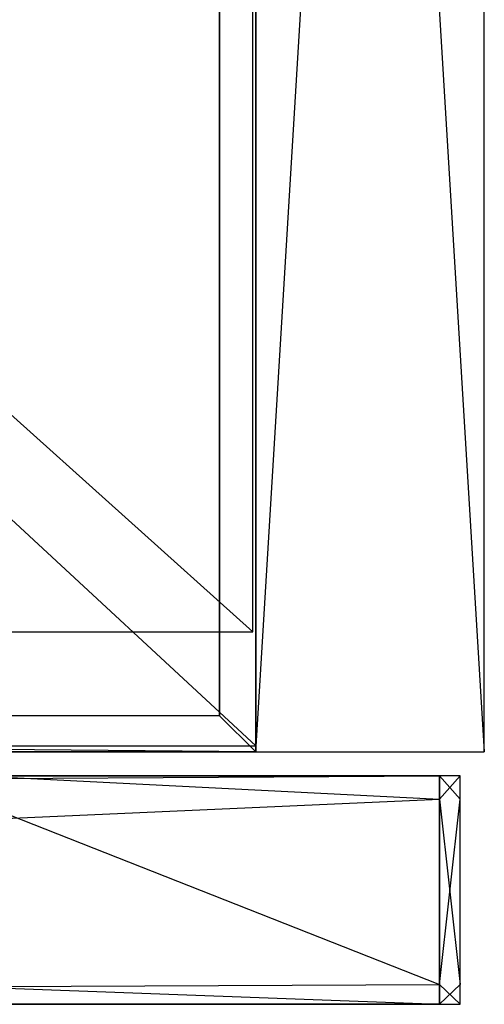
# Model space of a CAD drawing. Extents: x -0.35 to 0, y -0.337 to 0.
# Tile 16 of 18: x -0.039 to 0, y -0.335 to -0.253. Entities that reach past the tile are written whole.
import ezdxf

# ---------------------------------------------------------------- set-up
doc = ezdxf.new("R2010")
doc.units = 0
for name, color, linetype in [('L3_FRONT_N_A81600__0___REPLACEM', 7, 'CONTINUOUS'), ('L4_KORPUS_N_A81600__5___REPLACE', 7, 'CONTINUOUS'), ('L5_KORPUS_N_XXXXX__4___REPLACEM', 7, 'CONTINUOUS'), ('L8_KORPUS_N_A81600__1___REPLACE', 7, 'CONTINUOUS'), ('L9_KORPUS_N_A81600__0___REPLACE', 7, 'CONTINUOUS')]:
    doc.layers.add(name, color=color, linetype=linetype)

msp = doc.modelspace()

# ---------------------------------------------------------------- linework, layer by layer
at = {"layer": 'L3_FRONT_N_A81600__0___REPLACEM', "color": 8}
for points, invisible_edges in [([(-0.346193, -0.316, 0.00371), (-0.003722, -0.316, 0.002), (-0.346193, -0.316, 0.002), (-0.346193, -0.316, 0.00371)], 13), ([(-0.003722, -0.316, 0.002), (-0.346193, -0.316, 0.00371), (-0.003722, -0.316, 0.00371), (-0.003722, -0.316, 0.002)], 14), ([(-0.346193, -0.316, 0.596382), (-0.003722, -0.316, 0.00371), (-0.346193, -0.316, 0.00371), (-0.346193, -0.316, 0.596382)], 13), ([(-0.003722, -0.316, 0.00371), (-0.346193, -0.316, 0.596382), (-0.297473, -0.316, 0.570372), (-0.003722, -0.316, 0.00371)], 10), ([(-0.003722, -0.316, 0.002), (-0.346193, -0.317928, 0.002), (-0.346193, -0.316, 0.002), (-0.003722, -0.316, 0.002)], 13), ([(-0.346193, -0.317928, 0.002), (-0.003722, -0.316, 0.002), (-0.003722, -0.317928, 0.002), (-0.346193, -0.317928, 0.002)], 14), ([(-0.003722, -0.316, 0.00371), (-0.297473, -0.316, 0.570372), (-0.2943, -0.316, 0.56941), (-0.003722, -0.316, 0.00371)], 13), ([(-0.003722, -0.316, 0.00371), (-0.2943, -0.316, 0.56941), (-0.291, -0.316, 0.569085), (-0.003722, -0.316, 0.00371)], 10), ([(-0.057342, -0.316, 0.569166), (-0.003722, -0.316, 0.00371), (-0.291, -0.316, 0.569085), (-0.057342, -0.316, 0.569166)], 15), ([(-0.0557, -0.316, 0.56941), (-0.003722, -0.316, 0.00371), (-0.057342, -0.316, 0.569166), (-0.0557, -0.316, 0.56941)], 15), ([(-0.052527, -0.316, 0.570372), (-0.003722, -0.316, 0.00371), (-0.0557, -0.316, 0.56941), (-0.052527, -0.316, 0.570372)], 10), ([(-0.049602, -0.316, 0.571935), (-0.003722, -0.316, 0.00371), (-0.052527, -0.316, 0.570372), (-0.049602, -0.316, 0.571935)], 13), ([(-0.003722, -0.316, 0.00371), (-0.049602, -0.316, 0.571935), (-0.003722, -0.316, 0.596586), (-0.003722, -0.316, 0.00371)], 10), ([(-0.003722, -0.316, 0.596586), (-0.049602, -0.316, 0.571935), (-0.047039, -0.316, 0.574039), (-0.003722, -0.316, 0.596586)], 15), ([(-0.003722, -0.316, 0.596586), (-0.047039, -0.316, 0.574039), (-0.044935, -0.316, 0.576602), (-0.003722, -0.316, 0.596586)], 15), ([(-0.003722, -0.316, 0.596586), (-0.044935, -0.316, 0.576602), (-0.043372, -0.316, 0.579527), (-0.003722, -0.316, 0.596586)], 15), ([(-0.003722, -0.316, 0.596586), (-0.043372, -0.316, 0.579527), (-0.04241, -0.316, 0.5827), (-0.003722, -0.316, 0.596586)], 15), ([(-0.003722, -0.317928, 0.598), (-0.042085, -0.316, 0.598), (-0.042786, -0.317928, 0.598), (-0.003722, -0.317928, 0.598)], 13), ([(-0.003722, -0.316, 0.596586), (-0.04241, -0.316, 0.5827), (-0.042166, -0.316, 0.584342), (-0.003722, -0.316, 0.596586)], 15), ([(-0.003722, -0.316, 0.596586), (-0.042166, -0.316, 0.584342), (-0.042101, -0.316, 0.596586), (-0.003722, -0.316, 0.596586)], 9), ([(-0.042085, -0.316, 0.598), (-0.003722, -0.316, 0.596586), (-0.042101, -0.316, 0.596586), (-0.042085, -0.316, 0.598)], 13), ([(-0.042085, -0.316, 0.598), (-0.003722, -0.317928, 0.598), (-0.003722, -0.316, 0.598), (-0.042085, -0.316, 0.598)], 14), ([(-0.003722, -0.316, 0.596586), (-0.042085, -0.316, 0.598), (-0.003722, -0.316, 0.598), (-0.003722, -0.316, 0.596586)], 14), ([(-0.003722, -0.316, 0.00371), (-0.002, -0.316, 0.002), (-0.003722, -0.316, 0.002), (-0.003722, -0.316, 0.00371)], 13), ([(-0.002, -0.316, 0.002), (-0.003722, -0.316, 0.00371), (-0.002, -0.316, 0.00371), (-0.002, -0.316, 0.002)], 14), ([(-0.003722, -0.316, 0.596586), (-0.002, -0.316, 0.00371), (-0.003722, -0.316, 0.00371), (-0.003722, -0.316, 0.596586)], 13), ([(-0.002, -0.316, 0.00371), (-0.003722, -0.316, 0.596586), (-0.002, -0.316, 0.596586), (-0.002, -0.316, 0.00371)], 14), ([(-0.002, -0.316, 0.002), (-0.003722, -0.317928, 0.002), (-0.003722, -0.316, 0.002), (-0.002, -0.316, 0.002)], 13), ([(-0.003722, -0.317928, 0.002), (-0.002, -0.316, 0.002), (-0.002, -0.317928, 0.002), (-0.003722, -0.317928, 0.002)], 14), ([(-0.002, -0.317928, 0.598), (-0.003722, -0.316, 0.598), (-0.003722, -0.317928, 0.598), (-0.002, -0.317928, 0.598)], 13), ([(-0.003722, -0.316, 0.598), (-0.002, -0.317928, 0.598), (-0.002, -0.316, 0.598), (-0.003722, -0.316, 0.598)], 14), ([(-0.003722, -0.316, 0.598), (-0.002, -0.316, 0.596586), (-0.003722, -0.316, 0.596586), (-0.003722, -0.316, 0.598)], 13), ([(-0.002, -0.316, 0.596586), (-0.003722, -0.316, 0.598), (-0.002, -0.316, 0.598), (-0.002, -0.316, 0.596586)], 14), ([(-0.002, -0.316, 0.002), (-0.002, -0.317928, 0.00371), (-0.002, -0.317928, 0.002), (-0.002, -0.316, 0.002)], 13), ([(-0.002, -0.317928, 0.00371), (-0.002, -0.316, 0.002), (-0.002, -0.316, 0.00371), (-0.002, -0.317928, 0.00371)], 14), ([(-0.002, -0.316, 0.596586), (-0.002, -0.317928, 0.598), (-0.002, -0.317928, 0.596586), (-0.002, -0.316, 0.596586)], 13), ([(-0.002, -0.317928, 0.598), (-0.002, -0.316, 0.596586), (-0.002, -0.316, 0.598), (-0.002, -0.317928, 0.598)], 14), ([(-0.002, -0.316, 0.00371), (-0.002, -0.317928, 0.596586), (-0.002, -0.317928, 0.00371), (-0.002, -0.316, 0.00371)], 13), ([(-0.002, -0.317928, 0.596586), (-0.002, -0.316, 0.00371), (-0.002, -0.316, 0.596586), (-0.002, -0.317928, 0.596586)], 14), ([(-0.003722, -0.317928, 0.002), (-0.346193, -0.333345, 0.002), (-0.346193, -0.317928, 0.002), (-0.003722, -0.317928, 0.002)], 13), ([(-0.346193, -0.333345, 0.002), (-0.003722, -0.317928, 0.002), (-0.003722, -0.333345, 0.002), (-0.346193, -0.333345, 0.002)], 14), ([(-0.003722, -0.333345, 0.598), (-0.042786, -0.317928, 0.598), (-0.048398, -0.333345, 0.598), (-0.003722, -0.333345, 0.598)], 13), ([(-0.042786, -0.317928, 0.598), (-0.003722, -0.333345, 0.598), (-0.003722, -0.317928, 0.598), (-0.042786, -0.317928, 0.598)], 14), ([(-0.002, -0.317928, 0.002), (-0.003722, -0.333345, 0.002), (-0.003722, -0.317928, 0.002), (-0.002, -0.317928, 0.002)], 13), ([(-0.003722, -0.333345, 0.002), (-0.002, -0.317928, 0.002), (-0.002, -0.333345, 0.002), (-0.003722, -0.333345, 0.002)], 14), ([(-0.002, -0.333345, 0.598), (-0.003722, -0.317928, 0.598), (-0.003722, -0.333345, 0.598), (-0.002, -0.333345, 0.598)], 13), ([(-0.003722, -0.317928, 0.598), (-0.002, -0.333345, 0.598), (-0.002, -0.317928, 0.598), (-0.003722, -0.317928, 0.598)], 14), ([(-0.002, -0.317928, 0.002), (-0.002, -0.333345, 0.00371), (-0.002, -0.333345, 0.002), (-0.002, -0.317928, 0.002)], 13), ([(-0.002, -0.333345, 0.00371), (-0.002, -0.317928, 0.002), (-0.002, -0.317928, 0.00371), (-0.002, -0.333345, 0.00371)], 14), ([(-0.002, -0.317928, 0.00371), (-0.002, -0.333345, 0.596586), (-0.002, -0.333345, 0.00371), (-0.002, -0.317928, 0.00371)], 13), ([(-0.002, -0.333345, 0.596586), (-0.002, -0.317928, 0.00371), (-0.002, -0.317928, 0.596586), (-0.002, -0.333345, 0.596586)], 14), ([(-0.002, -0.317928, 0.596586), (-0.002, -0.333345, 0.598), (-0.002, -0.333345, 0.596586), (-0.002, -0.317928, 0.596586)], 13), ([(-0.002, -0.333345, 0.598), (-0.002, -0.317928, 0.596586), (-0.002, -0.317928, 0.598), (-0.002, -0.333345, 0.598)], 14), ([(-0.003722, -0.333345, 0.002), (-0.346193, -0.335, 0.002), (-0.346193, -0.333345, 0.002), (-0.003722, -0.333345, 0.002)], 13), ([(-0.346193, -0.335, 0.002), (-0.003722, -0.333345, 0.002), (-0.003722, -0.335, 0.002), (-0.346193, -0.335, 0.002)], 14), ([(-0.003722, -0.335, 0.598), (-0.048398, -0.333345, 0.598), (-0.049, -0.335, 0.598), (-0.003722, -0.335, 0.598)], 13), ([(-0.048398, -0.333345, 0.598), (-0.003722, -0.335, 0.598), (-0.003722, -0.333345, 0.598), (-0.048398, -0.333345, 0.598)], 14), ([(-0.002, -0.333345, 0.002), (-0.003722, -0.335, 0.002), (-0.003722, -0.333345, 0.002), (-0.002, -0.333345, 0.002)], 13), ([(-0.003722, -0.335, 0.002), (-0.002, -0.333345, 0.002), (-0.002, -0.335, 0.002), (-0.003722, -0.335, 0.002)], 14), ([(-0.002, -0.335, 0.598), (-0.003722, -0.333345, 0.598), (-0.003722, -0.335, 0.598), (-0.002, -0.335, 0.598)], 13), ([(-0.003722, -0.333345, 0.598), (-0.002, -0.335, 0.598), (-0.002, -0.333345, 0.598), (-0.003722, -0.333345, 0.598)], 14), ([(-0.002, -0.333345, 0.002), (-0.002, -0.335, 0.00371), (-0.002, -0.335, 0.002), (-0.002, -0.333345, 0.002)], 13), ([(-0.002, -0.335, 0.00371), (-0.002, -0.333345, 0.002), (-0.002, -0.333345, 0.00371), (-0.002, -0.335, 0.00371)], 14), ([(-0.002, -0.333345, 0.596586), (-0.002, -0.335, 0.598), (-0.002, -0.335, 0.596586), (-0.002, -0.333345, 0.596586)], 13), ([(-0.002, -0.335, 0.598), (-0.002, -0.333345, 0.596586), (-0.002, -0.333345, 0.598), (-0.002, -0.335, 0.598)], 14), ([(-0.002, -0.333345, 0.00371), (-0.002, -0.335, 0.596586), (-0.002, -0.335, 0.00371), (-0.002, -0.333345, 0.00371)], 13), ([(-0.002, -0.335, 0.596586), (-0.002, -0.333345, 0.00371), (-0.002, -0.333345, 0.596586), (-0.002, -0.335, 0.596586)], 14), ([(-0.003722, -0.335, 0.596586), (-0.346193, -0.335, 0.00371), (-0.003722, -0.335, 0.00371), (-0.003722, -0.335, 0.596586)], 13), ([(-0.346193, -0.335, 0.00371), (-0.003722, -0.335, 0.596586), (-0.055173, -0.335, 0.576761), (-0.346193, -0.335, 0.00371)], 10), ([(-0.003722, -0.335, 0.00371), (-0.346193, -0.335, 0.002), (-0.003722, -0.335, 0.002), (-0.003722, -0.335, 0.00371)], 13), ([(-0.346193, -0.335, 0.002), (-0.003722, -0.335, 0.00371), (-0.346193, -0.335, 0.00371), (-0.346193, -0.335, 0.002)], 14), ([(-0.055173, -0.335, 0.576761), (-0.003722, -0.335, 0.596586), (-0.053444, -0.335, 0.577685), (-0.055173, -0.335, 0.576761)], 13), ([(-0.053444, -0.335, 0.577685), (-0.003722, -0.335, 0.596586), (-0.051929, -0.335, 0.578929), (-0.053444, -0.335, 0.577685)], 10), ([(-0.051929, -0.335, 0.578929), (-0.003722, -0.335, 0.596586), (-0.050685, -0.335, 0.580444), (-0.051929, -0.335, 0.578929)], 13), ([(-0.050685, -0.335, 0.580444), (-0.003722, -0.335, 0.596586), (-0.049761, -0.335, 0.582173), (-0.050685, -0.335, 0.580444)], 10), ([(-0.049761, -0.335, 0.582173), (-0.003722, -0.335, 0.596586), (-0.049192, -0.335, 0.584049), (-0.049761, -0.335, 0.582173)], 13), ([(-0.049192, -0.335, 0.584049), (-0.003722, -0.335, 0.596586), (-0.049, -0.335, 0.586), (-0.049192, -0.335, 0.584049)], 10), ([(-0.049, -0.335, 0.586), (-0.003722, -0.335, 0.596586), (-0.049, -0.335, 0.596586), (-0.049, -0.335, 0.586)], 13), ([(-0.003722, -0.335, 0.598), (-0.049, -0.335, 0.596586), (-0.003722, -0.335, 0.596586), (-0.003722, -0.335, 0.598)], 13), ([(-0.049, -0.335, 0.596586), (-0.003722, -0.335, 0.598), (-0.049, -0.335, 0.598), (-0.049, -0.335, 0.596586)], 14), ([(-0.002, -0.335, 0.596586), (-0.003722, -0.335, 0.00371), (-0.002, -0.335, 0.00371), (-0.002, -0.335, 0.596586)], 13), ([(-0.003722, -0.335, 0.00371), (-0.002, -0.335, 0.596586), (-0.003722, -0.335, 0.596586), (-0.003722, -0.335, 0.00371)], 14), ([(-0.002, -0.335, 0.598), (-0.003722, -0.335, 0.596586), (-0.002, -0.335, 0.596586), (-0.002, -0.335, 0.598)], 13), ([(-0.003722, -0.335, 0.596586), (-0.002, -0.335, 0.598), (-0.003722, -0.335, 0.598), (-0.003722, -0.335, 0.596586)], 14), ([(-0.002, -0.335, 0.00371), (-0.003722, -0.335, 0.002), (-0.002, -0.335, 0.002), (-0.002, -0.335, 0.00371)], 13), ([(-0.003722, -0.335, 0.002), (-0.002, -0.335, 0.00371), (-0.003722, -0.335, 0.00371), (-0.003722, -0.335, 0.002)], 14)]:
    msp.add_3dface(points, dxfattribs=dict(at, invisible_edges=invisible_edges))
at = {"layer": 'L4_KORPUS_N_A81600__5___REPLACE', "color": 250}
for points, invisible_edges in [([(-0.022, -0.311, 0.62), (-0.022, 0, 0.56), (-0.022, -0.311, 0.56), (-0.022, -0.311, 0.62)], 13), ([(-0.022, 0, 0.56), (-0.022, -0.311, 0.62), (-0.022, 0, 0.62), (-0.022, 0, 0.56)], 14), ([(-0.022, -0.311, 0.62), (-0.019, -0.314, 0.62), (-0.022, 0, 0.62), (-0.022, -0.311, 0.62)], 10), ([(-0.022, 0, 0.62), (-0.019, -0.314, 0.62), (-0.019, 0, 0.62), (-0.022, 0, 0.62)], 15), ([(-0.019, 0, 0.56), (-0.022, -0.311, 0.56), (-0.022, 0, 0.56), (-0.019, 0, 0.56)], 13), ([(-0.019, -0.314, 0.56), (-0.022, -0.311, 0.56), (-0.019, 0, 0.56), (-0.019, -0.314, 0.56)], 15), ([(-0.019, 0, 0.56), (-0.019, -0.314, 0.62), (-0.019, -0.314, 0.56), (-0.019, 0, 0.56)], 13), ([(-0.019, -0.314, 0.62), (-0.019, 0, 0.56), (-0.019, 0, 0.62), (-0.019, -0.314, 0.62)], 14), ([(-0.328, -0.311, 0.62), (-0.331, -0.314, 0.62), (-0.019, -0.314, 0.62), (-0.328, -0.311, 0.62)], 10), ([(-0.331, -0.314, 0.56), (-0.328, -0.311, 0.56), (-0.019, -0.314, 0.56), (-0.331, -0.314, 0.56)], 10), ([(-0.328, -0.311, 0.62), (-0.022, -0.311, 0.56), (-0.328, -0.311, 0.56), (-0.328, -0.311, 0.62)], 13), ([(-0.022, -0.311, 0.56), (-0.328, -0.311, 0.62), (-0.022, -0.311, 0.62), (-0.022, -0.311, 0.56)], 14), ([(-0.328, -0.311, 0.62), (-0.019, -0.314, 0.62), (-0.022, -0.311, 0.62), (-0.328, -0.311, 0.62)], 13), ([(-0.019, -0.314, 0.56), (-0.328, -0.311, 0.56), (-0.022, -0.311, 0.56), (-0.019, -0.314, 0.56)], 15), ([(-0.019, -0.314, 0.62), (-0.331, -0.314, 0.56), (-0.019, -0.314, 0.56), (-0.019, -0.314, 0.62)], 13), ([(-0.331, -0.314, 0.56), (-0.019, -0.314, 0.62), (-0.331, -0.314, 0.62), (-0.331, -0.314, 0.56)], 14)]:
    msp.add_3dface(points, dxfattribs=dict(at, invisible_edges=invisible_edges))
at = {"layer": 'L5_KORPUS_N_XXXXX__4___REPLACEM', "color": 8}
for points, invisible_edges in [([(0, -0.314, 0.6), (-0.019, 0, 0.6), (-0.019, -0.314, 0.6), (0, -0.314, 0.6)], 13), ([(-0.019, 0, 0.6), (0, -0.314, 0.6), (0, 0, 0.6), (-0.019, 0, 0.6)], 14), ([(0, 0), (-0.019, -0.314), (-0.019, 0), (0, 0)], 13), ([(-0.019, -0.314), (0, 0), (0, -0.314), (-0.019, -0.314)], 14), ([(-0.019, -0.314, 0.6), (-0.019, 0), (-0.019, -0.314), (-0.019, -0.314, 0.6)], 13), ([(-0.019, 0), (-0.019, -0.314, 0.6), (-0.019, 0, 0.6), (-0.019, 0)], 14), ([(0, 0), (0, -0.314, 0.6), (0, -0.314), (0, 0)], 13), ([(0, -0.314, 0.6), (0, 0), (0, 0, 0.6), (0, -0.314, 0.6)], 14), ([(0, -0.314, 0.6), (-0.019, -0.314), (0, -0.314), (0, -0.314, 0.6)], 13), ([(-0.019, -0.314), (0, -0.314, 0.6), (-0.019, -0.314, 0.6), (-0.019, -0.314)], 14)]:
    msp.add_3dface(points, dxfattribs=dict(at, invisible_edges=invisible_edges))
at = {"layer": 'L8_KORPUS_N_A81600__1___REPLACE', "color": 8}
for points, invisible_edges in [([(-0.019, -0.3135, 0.0195), (-0.331, -0.024, 0.0195), (-0.331, -0.3135, 0.0195), (-0.019, -0.3135, 0.0195)], 13), ([(-0.331, -0.024, 0.0195), (-0.019, -0.3135, 0.0195), (-0.019, -0.024, 0.0195), (-0.331, -0.024, 0.0195)], 14), ([(-0.019, -0.024, 0.0005), (-0.331, -0.3135, 0.0005), (-0.331, -0.024, 0.0005), (-0.019, -0.024, 0.0005)], 13), ([(-0.331, -0.3135, 0.0005), (-0.019, -0.024, 0.0005), (-0.019, -0.3135, 0.0005), (-0.331, -0.3135, 0.0005)], 14), ([(-0.019, -0.024, 0.0005), (-0.019, -0.3135, 0.0195), (-0.019, -0.3135, 0.0005), (-0.019, -0.024, 0.0005)], 13), ([(-0.019, -0.3135, 0.0195), (-0.019, -0.024, 0.0005), (-0.019, -0.024, 0.0195), (-0.019, -0.3135, 0.0195)], 14), ([(-0.019, -0.3135, 0.0195), (-0.331, -0.3135, 0.0005), (-0.019, -0.3135, 0.0005), (-0.019, -0.3135, 0.0195)], 13), ([(-0.331, -0.3135, 0.0005), (-0.019, -0.3135, 0.0195), (-0.331, -0.3135, 0.0195), (-0.331, -0.3135, 0.0005)], 14)]:
    msp.add_3dface(points, dxfattribs=dict(at, invisible_edges=invisible_edges))
at = {"layer": 'L9_KORPUS_N_A81600__0___REPLACE', "color": 8}
for points, invisible_edges in [([(-0.01925, -0.024, 0.2845), (-0.33075, -0.304, 0.2845), (-0.33075, -0.024, 0.2845), (-0.01925, -0.024, 0.2845)], 13), ([(-0.33075, -0.304, 0.2845), (-0.01925, -0.024, 0.2845), (-0.01925, -0.304, 0.2845), (-0.33075, -0.304, 0.2845)], 14), ([(-0.01925, -0.304, 0.3035), (-0.33075, -0.024, 0.3035), (-0.33075, -0.304, 0.3035), (-0.01925, -0.304, 0.3035)], 13), ([(-0.33075, -0.024, 0.3035), (-0.01925, -0.304, 0.3035), (-0.01925, -0.024, 0.3035), (-0.33075, -0.024, 0.3035)], 14), ([(-0.01925, -0.024, 0.2845), (-0.01925, -0.304, 0.3035), (-0.01925, -0.304, 0.2845), (-0.01925, -0.024, 0.2845)], 13), ([(-0.01925, -0.304, 0.3035), (-0.01925, -0.024, 0.2845), (-0.01925, -0.024, 0.3035), (-0.01925, -0.304, 0.3035)], 14), ([(-0.01925, -0.304, 0.3035), (-0.33075, -0.304, 0.2845), (-0.01925, -0.304, 0.2845), (-0.01925, -0.304, 0.3035)], 13), ([(-0.33075, -0.304, 0.2845), (-0.01925, -0.304, 0.3035), (-0.33075, -0.304, 0.3035), (-0.33075, -0.304, 0.2845)], 14)]:
    msp.add_3dface(points, dxfattribs=dict(at, invisible_edges=invisible_edges))

doc.saveas('drawing.dxf')
